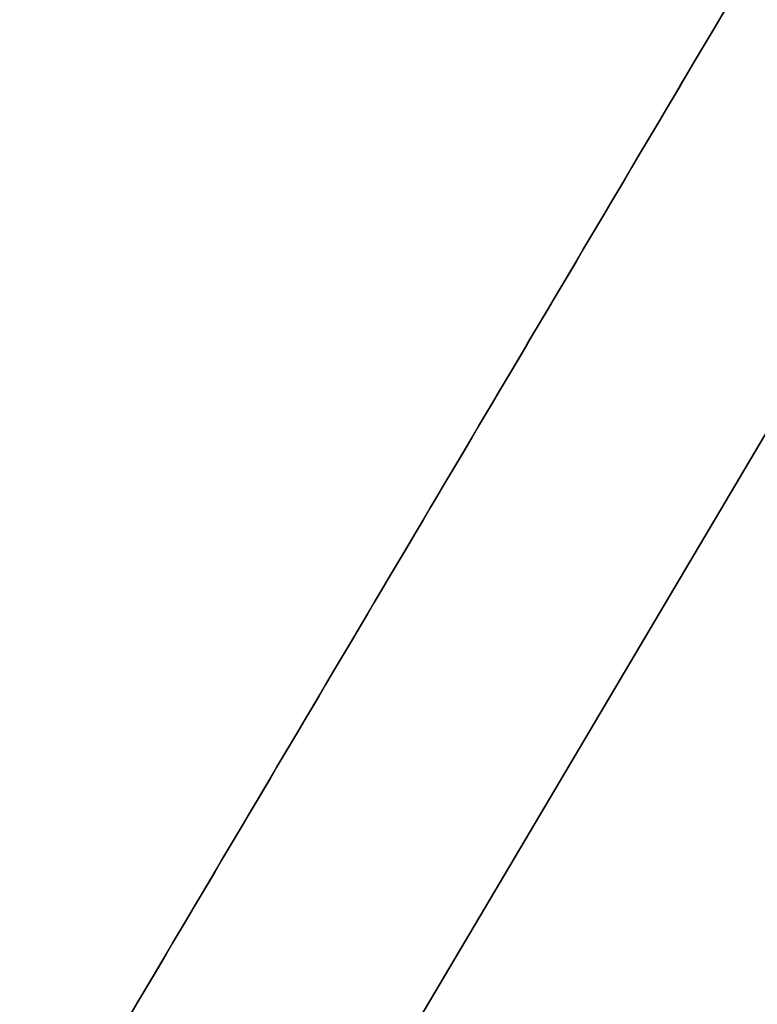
# Model space of a CAD drawing. Header units: millimetres. Extents: x -335 to 627, y -547 to 547.
# Tile 27 of 29: x 265 to 382, y 80 to 235. Entities that reach past the tile are written whole.
import ezdxf

# ---------------------------------------------------------------- set-up
doc = ezdxf.new("R2010")
doc.units = ezdxf.units.MM
doc.layers.add('1', color=7, linetype='Continuous')

# ---------------------------------------------------------------- blocks, each defined once
blk = doc.blocks.new('Bloque 03')
at = {"layer": '1', "color": 7, "true_color": 0xffffff}
for p, q in [((-311.58, 541.5, 184.66), (-7.97, 28.63, 184.66)), ((-7.97, 28.63, 190), (-311.58, 541.5, 190)), ((26.45, 48.34, 187.33), (-255.12, 523.96, 187.33))]:
    blk.add_line(p, q, dxfattribs=at)
for points in [[(-255.12, 523.96, 190), (26.45, 48.34, 190)], [(26.45, 48.34, 184.66), (-255.12, 523.96, 184.66)], [(-255.12, 523.96, 184.66), (26.45, 48.34, 184.66)], [(26.45, 48.34, 190), (-255.12, 523.96, 190)], [(-54.6, 1.93, 190), (-324.59, 481.61, 190)], [(-324.59, 481.61, 184.66), (-54.6, 1.93, 184.66)], [(-54.6, 1.93, 184.66), (-324.59, 481.61, 184.66)], [(-324.59, 481.61, 190), (-54.6, 1.93, 190)]]:
    blk.add_open_spline(points, degree=1, dxfattribs=at)
blk = doc.blocks.new('SFERA_M - fan-526272-_3D_')
at = {"layer": '1', "color": 7, "true_color": 0xffffff}
blk.add_blockref('Bloque 03', (0, 0), dxfattribs=at)

msp = doc.modelspace()

# ---------------------------------------------------------------- block references
at = {"extrusion": (-0.000175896, 0.000625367, -1), "rotation": 359.9999937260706}
msp.add_blockref('SFERA_M - fan-526272-_3D_', (-291.71, 0.08, -248.19), dxfattribs=at)

doc.saveas('drawing.dxf')
